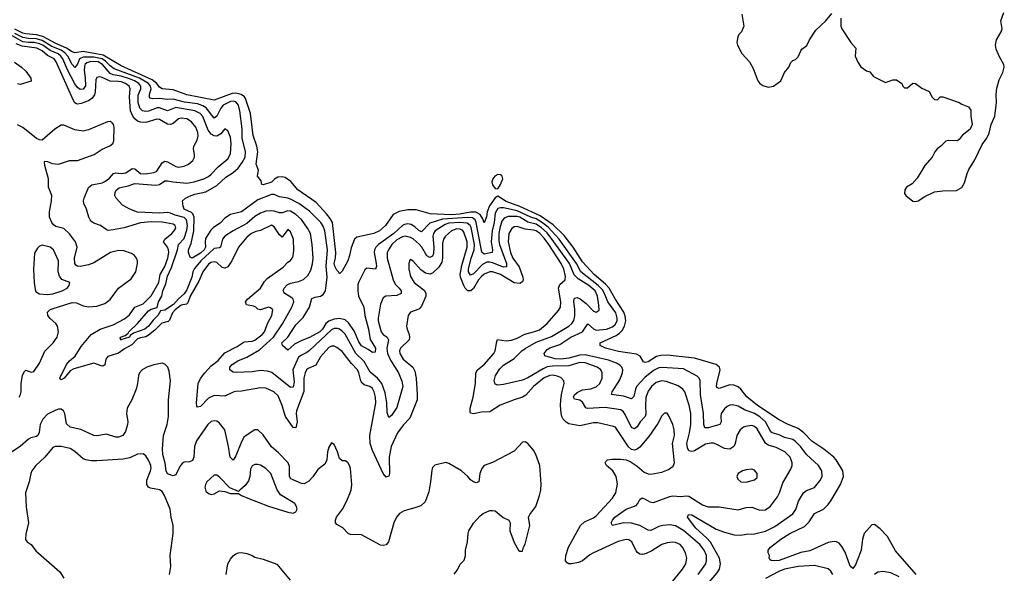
# Model space of a CAD drawing. Header units: inches. Extents: x 2001573 to 2220545, y 644482 to 846830.
# Tile 207 of 256: x 2071266 to 2078480, y 712599 to 716658. Entities that reach past the tile are written whole.
import ezdxf

# ---------------------------------------------------------------- set-up
doc = ezdxf.new("R2010")
doc.units = ezdxf.units.IN
doc.header["$MEASUREMENT"] = 0
doc.layers.add('C0771', color=7, linetype='Continuous')

msp = doc.modelspace()

# ---------------------------------------------------------------- linework, layer by layer
at = {"layer": 'C0771', "color": 5}
for points, elevation in [([(2076557.6, 716697.6), (2076572, 716610), (2076555.5, 716570), (2076536.3, 716550), (2076527.5, 716532.5), (2076521.3, 716490), (2076524.4, 716470), (2076558.4, 716410), (2076614.4, 716350), (2076639.4, 716299.4), (2076673.7, 716210), (2076688.7, 716190), (2076710, 716175.3), (2076750, 716164.2), (2076789.5, 716170.5), (2076842, 716210), (2076869.2, 716270), (2076901.2, 716310), (2076916.5, 716343.5), (2076930, 716358), (2076950, 716366), (2076970, 716384.7), (2076988.7, 716430), (2076998, 716442), (2077032.5, 716467.5), (2077053.2, 716510), (2077099.6, 716580.4), (2077170, 716646.4), (2077216.2, 716703.8)], 320), ([(2077281.7, 716670), (2077281.7, 716610), (2077290, 716590.7), (2077354.9, 716490), (2077393.1, 716450), (2077388, 716390), (2077406, 716346), (2077430, 716313.4), (2077470, 716282.8), (2077495.3, 716275.3), (2077522, 716242), (2077610, 716198), (2077663.1, 716216.9), (2077690, 716216), (2077730.7, 716190.7), (2077738, 716170), (2077750, 716158), (2077770, 716158), (2077810, 716191.3), (2077830, 716191), (2077876.8, 716156.8), (2077931.1, 716131.1), (2077952, 716090), (2077970, 716072), (2077990, 716071.3), (2078010, 716092), (2078030, 716091.3), (2078150, 716051.3), (2078170, 716038), (2078218, 716018), (2078234, 715994), (2078234.8, 715950), (2078244, 715890), (2078230, 715855.3), (2078170.8, 715810), (2078150, 715779), (2078138, 715770), (2078070, 715772.7), (2078053, 715767), (2078016, 715730), (2077988.7, 715711.3), (2077970.6, 715690), (2077950.7, 715650), (2077898.8, 715590), (2077843, 715497), (2077804.9, 715455.1), (2077762.8, 715430), (2077750.8, 715410), (2077750, 715384.7), (2077758.8, 715370), (2077810, 715327.6), (2077830, 715325.3), (2077850, 715330.4), (2077899.3, 715360.7), (2077970, 715395), (2078030, 715403.7), (2078130, 715406.6), (2078170, 715427.7), (2078190, 715462), (2078207.8, 715530), (2078220.2, 715559.8), (2078265.2, 715630), (2078317.4, 715742.6), (2078351.5, 715790), (2078370, 715826.8), (2078383.5, 715890), (2078410.6, 715950.6), (2078423.9, 716050), (2078420.9, 716110), (2078424.7, 716155.3), (2078441.9, 716218.1), (2078470, 716270.3), (2078480.5, 716310), (2078476, 716330), (2078445.3, 716385.3), (2078421.7, 716441.7), (2078415.8, 716470), (2078423.4, 716510), (2078457.8, 716570), (2078464.3, 716590), (2078456, 716650), (2078477.5, 716710)], 320), ([(2076238.3, 712590), (2076292.5, 712670), (2076298.7, 712690), (2076297.3, 712730), (2076281.5, 712770), (2076249.9, 712810), (2076130, 712912.5), (2076070, 712948.2), (2076030, 712955.8), (2075978, 712950), (2075950, 712941.9), (2075890, 712913), (2075870, 712916.2), (2075811, 712951), (2075750, 712965.9), (2075690, 712968.7), (2075608.7, 712948.7), (2075599.2, 712970), (2075609, 712990), (2075627.1, 713010), (2075710, 713068.6), (2075783.7, 713096.3), (2075796.4, 713110), (2075810, 713140.5), (2075826.2, 713153.8), (2075850, 713143.9), (2075882.3, 713122.3), (2075910, 713117.9), (2076030, 713163), (2076050, 713166.5), (2076110, 713163.3), (2076150, 713168.3), (2076170, 713165), (2076270, 713100.2), (2076310, 713085.7), (2076390, 713086.7), (2076530, 713063.8), (2076590, 713081), (2076630, 713085), (2076690, 713061.1), (2076730, 713065.2), (2076768.2, 713091.8), (2076819.6, 713160.4), (2076834.4, 713190), (2076857.2, 713262.8), (2076917.5, 713362.5), (2076926.3, 713390), (2076927.1, 713410), (2076911.6, 713450), (2076873.1, 713490), (2076810, 713521.1), (2076750, 713539), (2076730, 713552.2), (2076670, 713659.4), (2076650, 713675.7), (2076630, 713682.3), (2076583.8, 713676.2), (2076569.6, 713670.4), (2076544.7, 713650), (2076520.2, 713610), (2076508.1, 713550), (2076499.8, 713530), (2076470.3, 713510), (2076430, 713514.9), (2076370, 713545.6), (2076350, 713553), (2076330, 713554.2), (2076290, 713546.1), (2076210, 713497.3), (2076190, 713491.1), (2076170, 713496.5), (2076158.7, 713518.7), (2076153.8, 713550), (2076173.7, 713630), (2076183, 713690), (2076184.3, 713770), (2076171.8, 713831.8), (2076139.8, 713930), (2076126, 713950), (2076090, 713973), (2076005.2, 714005.2), (2075970, 714009.4), (2075930, 713999.1), (2075895.7, 713970), (2075870, 713934.6), (2075853, 713887), (2075850.6, 713830.6), (2075854.5, 713765.5), (2075848.6, 713750), (2075812.4, 713710), (2075790, 713672.9), (2075770, 713657.8), (2075750, 713667.9), (2075703.6, 713763.6), (2075690, 713783.4), (2075670, 713798.3), (2075555.5, 713815.5), (2075426.8, 713806.8), (2075413.5, 713813.5), (2075390, 713853.2), (2075370, 713869), (2075330, 713875.6), (2075324, 713890), (2075330, 713908), (2075350, 713925.8), (2075390, 713944.3), (2075450, 713951.1), (2075490, 713966), (2075517, 713990), (2075535, 714030), (2075535, 714070), (2075524.8, 714090), (2075496.4, 714110), (2075410, 714142.6), (2075370, 714145), (2075290, 714120.1), (2075170, 714117.1), (2075130, 714111.8), (2075100.8, 714099.2), (2074990, 714032.1), (2074950, 714014.9), (2074810, 713984.2), (2074770, 713979.7), (2074750, 713985.6), (2074742.3, 714010), (2074751.3, 714050), (2074782.9, 714097.1), (2074810, 714124.7), (2074890, 714173.5), (2074945.4, 714230), (2074970, 714248.4), (2075050, 714294.7), (2075163.6, 714336.4), (2075289.1, 714410), (2075310.6, 714430), (2075326.6, 714453.4), (2075333.1, 714486.9), (2075333.3, 714533.3), (2075325.6, 714594.4), (2075330, 714616.5), (2075350, 714621.2), (2075372.1, 714612.1), (2075417.1, 714577.1), (2075470, 714521.6), (2075490, 714512.9), (2075511.3, 714528.7), (2075510, 714564), (2075498.5, 714630), (2075481.6, 714670), (2075436.1, 714710), (2075359.2, 714759.2), (2075328.5, 714788.5), (2075293.7, 714870), (2075180.6, 715030), (2075130, 715094.1), (2075090, 715132.3), (2075050, 715158.3), (2074990, 715173.6), (2074930, 715209.7), (2074910, 715215.9), (2074845, 715215), (2074816.1, 715203.9), (2074799.6, 715180.4), (2074782.9, 715130), (2074775.9, 715090), (2074777, 715037), (2074781, 715010), (2074832.7, 714870), (2074832.8, 714847.2), (2074810, 714844.8), (2074730, 714875.7), (2074710, 714880.4), (2074690, 714879.1), (2074658, 714862), (2074590, 714794.2), (2074570, 714785), (2074555, 714810), (2074554.8, 714830), (2074572.9, 714910), (2074596.4, 714970), (2074599.5, 715010), (2074574.7, 715134.7), (2074567.3, 715150), (2074545.1, 715165.1), (2074490.6, 715170.6), (2074410, 715165.5), (2074384.4, 715155.6), (2074309.8, 715110.2), (2074297.7, 715090), (2074293.2, 715070), (2074300.1, 714990), (2074297.3, 714942.7), (2074290, 714923.7), (2074270, 714915.5), (2074250, 714927.8), (2074211.9, 714990), (2074192.3, 715012.3), (2074150, 715050.4), (2074130, 715061.5), (2074090.3, 715070.3), (2074070, 715066.5), (2074030, 715043.8), (2073993.3, 715010), (2073967.3, 714970), (2073959.5, 714950), (2073959.6, 714910), (2074001.3, 714750), (2074018.1, 714718.1), (2074047.5, 714690), (2074061.4, 714670), (2074060.2, 714650), (2074030, 714636.1), (2073948.1, 714631.9), (2073930, 714617.6), (2073908.8, 714571.2), (2073892.1, 714470), (2073892.5, 714450), (2073913.6, 714370), (2073929.3, 714349.3), (2073958.4, 714330), (2073969.5, 714310), (2073956.5, 714250), (2073960.7, 714210), (2073981.8, 714161.8), (2074040.4, 714070), (2074067.2, 714007.2), (2074074.4, 713970), (2074030, 713815.1), (2073990, 713756.3), (2073970, 713742), (2073957.4, 713777.4), (2073955, 713850), (2073943.4, 713923.4), (2073919.5, 713990), (2073887.3, 714030), (2073833.9, 714073.9), (2073790, 714151), (2073728.8, 714210), (2073650, 714351.7), (2073630, 714374.2), (2073610, 714388.6), (2073593.9, 714393.9), (2073570, 714394.4), (2073550, 714384.3), (2073390, 714232.8), (2073370, 714217.5), (2073330, 714199.6), (2073310, 714182.9), (2073267.2, 714090), (2073276, 714004), (2073270, 713965.1), (2073250, 713961.1), (2073112.5, 714072.5), (2073082, 714082), (2073030, 714087.2), (2072970, 714077.5), (2072851, 714071), (2072830, 714072.7), (2072805, 714090), (2072806.5, 714110), (2072824, 714130), (2072864.1, 714155.9), (2072930, 714184.3), (2073023.5, 714236.5), (2073124.7, 714330), (2073191.8, 714428.2), (2073260.1, 714550), (2073274.7, 714590), (2073269, 714610), (2073259.3, 714619.3), (2073208.7, 714650), (2073200.9, 714660.9), (2073196.5, 714670), (2073203.8, 714690), (2073226.4, 714713.6), (2073250, 714726.7), (2073310, 714739), (2073345.8, 714754.2), (2073376.6, 714783.4), (2073398.3, 714821.7), (2073411.5, 714868.5), (2073417.4, 714910), (2073409.1, 715010), (2073395.8, 715090), (2073374, 715130), (2073330, 715191.9), (2073290, 715229.9), (2073250, 715253.5), (2073230, 715256.4), (2073190, 715242.9), (2073170, 715240.8), (2073130, 715254.2), (2073104.1, 715255.9), (2073070, 715253.5), (2073030, 715240.4), (2072990, 715215.4), (2072930, 715162.5), (2072829.8, 715110.2), (2072769.3, 715070), (2072751.6, 715048.4), (2072736.9, 714990), (2072730, 714984.9), (2072690, 714981.3), (2072593.9, 714890), (2072545.8, 714834.2), (2072534.9, 714810), (2072527.2, 714770), (2072490, 714677.1), (2072470, 714647.5), (2072428.8, 714611.2), (2072392.6, 714570), (2072330, 714529.5), (2072297.5, 714522.5), (2072278.1, 714490), (2072243.9, 714456.1), (2072210.6, 714410), (2072183, 714390), (2072100.8, 714359.2), (2072076.6, 714343.4), (2072070, 714329.9), (2072006, 714310), (2072008.9, 714311.1), (2072002.7, 714322.7), (2072004, 714330), (2072038.5, 714341.5), (2072060.5, 714359.5), (2072066.3, 714370), (2072129.2, 714430), (2072210, 714522.5), (2072230, 714536.8), (2072272.6, 714547.4), (2072282.6, 714590), (2072308.3, 714631.7), (2072315.2, 714670), (2072337.4, 714722.6), (2072350, 714777.1), (2072377.7, 714842.3), (2072422, 714970), (2072430.3, 715009.7), (2072470, 715053.7), (2072490, 715115.8), (2072495.1, 715150), (2072488.4, 715190), (2072470, 715206.8), (2072404.8, 715224.8), (2072370, 715239.3), (2072350, 715243.8), (2072290, 715240.1), (2072130, 715247.7), (2072073.2, 715270), (2072018.3, 715298.3), (2071972.9, 715350), (2071964.2, 715370), (2071964.9, 715390), (2071972.7, 715407.3), (2071994.6, 715425.4), (2072061.3, 715438.7), (2072110, 715457.5), (2072264.3, 715444.3), (2072290, 715450.1), (2072330, 715475.7), (2072350, 715477.5), (2072390, 715469.5), (2072490, 715460.1), (2072545.1, 715470), (2072615.4, 715490), (2072650, 715508.2), (2072670, 715524.4), (2072720.6, 715579.4), (2072790, 715636.9), (2072810, 715674.8), (2072816.5, 715750), (2072810, 715797), (2072790, 715843.7), (2072770, 715857), (2072739.5, 715820.5), (2072710, 715803.4), (2072690, 715805.5), (2072670, 715817.6), (2072646.9, 715846.9), (2072608.1, 715948.1), (2072588, 715970), (2072550, 715989.5), (2072410, 716012.9), (2072350, 715988.9), (2072290, 716012.5), (2072272.7, 716012.7), (2072210, 715988), (2072190, 715984.7), (2072166.5, 715990), (2072145.2, 716010), (2072133.6, 716050), (2072135, 716105), (2072153.8, 716150), (2072152.8, 716170), (2072139.2, 716190), (2072108, 716210), (2072070, 716224.8), (2072010, 716242.8), (2071950, 716254.3), (2071930, 716263.5), (2071872.8, 716330), (2071839.9, 716350), (2071788, 716352.1), (2071758.1, 716341.9), (2071743.5, 716330), (2071738.3, 716290), (2071746.1, 716230), (2071747.3, 716172.7), (2071731.8, 716148.2), (2071710, 716145.9), (2071690, 716160.7), (2071670, 716188.7), (2071616.3, 716290), (2071581.1, 716370), (2071568.4, 716390), (2071547.8, 716407.8), (2071490, 716431.9), (2071435.7, 716470), (2071410, 716481.7), (2071371.1, 716490), (2071330, 716489.4), (2071290, 716496.6), (2071170, 716564.1)], 360), ([(2077834.7, 712590), (2077683.7, 712763.7), (2077624.2, 712870), (2077570, 712926.6), (2077530, 712956.4), (2077510, 712953.5), (2077454.3, 712890), (2077440.9, 712850), (2077431.3, 712770), (2077424.9, 712750), (2077390, 712660.5), (2077370, 712635.6), (2077350, 712651.3), (2077313.4, 712753.4), (2077290, 712795), (2077270, 712819.8), (2077250.8, 712830.8), (2077233.1, 712833.1), (2077190, 712824.6), (2077054.8, 712765.2), (2076988.8, 712751.2), (2076830, 712694.3), (2076791, 712691), (2076773, 712693), (2076761.7, 712701.7), (2076757.6, 712710), (2076760.9, 712730), (2076749.3, 712750), (2076749.4, 712769.4), (2076767.3, 712790), (2076844.1, 712850), (2076910, 712890.7), (2077017.5, 712942.5), (2077050, 712976.1), (2077090, 713038.2), (2077156.1, 713070), (2077190, 713103.8), (2077208.4, 713130), (2077280.6, 713250), (2077303.2, 713310), (2077297, 713350), (2077249.1, 713430), (2077230.7, 713450.7), (2077158.3, 713510), (2077070, 713567.9), (2077010.5, 713630), (2076970, 713661.9), (2076892.5, 713692.5), (2076830, 713723.9), (2076671.4, 713830), (2076594.2, 713894.2), (2076550, 713949.8), (2076530, 713965.2), (2076498, 713978), (2076470, 713979.9), (2076390, 713953.7), (2076379.7, 713959.7), (2076372.6, 713970), (2076373.3, 713990), (2076398, 714090), (2076394.8, 714110), (2076369.9, 714129.9), (2076210, 714177), (2076010, 714198.1), (2075964, 714196), (2075932, 714188), (2075870, 714149.9), (2075850, 714143.9), (2075837, 714150), (2075813.3, 714190), (2075785.6, 714205.6), (2075653.6, 714226.3), (2075559.5, 714250), (2075518.4, 714270), (2075518.4, 714290), (2075636.7, 714343.3), (2075661.2, 714358.8), (2075681.2, 714378.8), (2075697.6, 714410), (2075706.4, 714450), (2075703.3, 714483.3), (2075692.9, 714512.9), (2075630, 714611.1), (2075586.3, 714690), (2075559.4, 714719.4), (2075474.7, 714790), (2075390, 714882.8), (2075321.1, 714990), (2075256, 715076), (2075174.1, 715154.1), (2075080.5, 715220.5), (2074930, 715289.4), (2074830, 715324.9), (2074770, 715362.9), (2074750, 715352.8), (2074707.5, 715292.5), (2074692.4, 715250), (2074687.3, 715212.7), (2074670, 715167.8), (2074658.5, 715198.5), (2074639.5, 715230), (2074607.7, 715247.7), (2074570, 715247.7), (2074490, 715232.8), (2074430, 715227.1), (2074274.8, 715234.8), (2074170, 715263.7), (2074110, 715262.7), (2074047.5, 715252.5), (2074003.2, 715230), (2073946.9, 715150), (2073902.6, 715110), (2073860.5, 715090), (2073737, 715063), (2073718.7, 715050), (2073694.7, 714985.3), (2073683.7, 714930), (2073670, 714889.2), (2073630, 714814), (2073610, 714794), (2073602.9, 714810), (2073590, 714820.5), (2073574.8, 714850), (2073570.8, 714870), (2073580.2, 714910), (2073581.5, 714950), (2073558, 715170), (2073541.5, 715201.5), (2073515.2, 715235.2), (2073437.1, 715317.1), (2073303.1, 715410), (2073252.4, 715472.4), (2073210, 715500.8), (2073190, 715506), (2073157.3, 715502.7), (2073132.1, 715487.9), (2073110, 715467), (2073050, 715446.3), (2073039, 715450), (2073036.2, 715476.2), (2073009.2, 715510), (2073015.5, 715555.5), (2072998.9, 715598.9), (2073011.3, 715690), (2073003.6, 715730), (2072976.9, 715810), (2072957.3, 715970), (2072919.8, 716079.8), (2072912.1, 716092.1), (2072889, 716109), (2072850, 716118), (2072823.6, 716116.4), (2072690, 716067.5), (2072490, 716105.8), (2072390, 716142.4), (2072310, 716151.9), (2072290, 716163.8), (2072270.3, 716190.3), (2072237.2, 716217.2), (2072010, 716319.7), (2071877.8, 716397.8), (2071730, 716425), (2071670, 716414.6), (2071650, 716421.9), (2071610, 716450), (2071530, 716483.2), (2071435.7, 716535.7), (2071390, 716547.6), (2071310, 716553.8), (2071290, 716559.8), (2071230, 716588.4)], 320), ([(2076226.5, 712430), (2076376.8, 712603.2), (2076392.7, 712630), (2076401.3, 712670), (2076392.9, 712710), (2076327, 712827), (2076298.9, 712858.9), (2076219.5, 712930), (2076159.7, 713010), (2076166.6, 713030), (2076190, 713028.9), (2076370, 712922.5), (2076430, 712899.8), (2076501.2, 712881.2), (2076550, 712878.7), (2076590, 712886.3), (2076650, 712887.8), (2076731.4, 712908.6), (2076798.4, 712941.6), (2076930, 713035.8), (2076951.9, 713068.1), (2076972.4, 713127.6), (2077010, 713189), (2077030, 713206), (2077090, 713227.9), (2077130, 713277), (2077146.8, 713310), (2077143.7, 713350), (2077118, 713390), (2077030.3, 713470.3), (2076990, 713525.6), (2076948.6, 713568.6), (2076930, 713580.4), (2076870, 713594.2), (2076830, 713613.9), (2076779.8, 713630), (2076770, 713637.5), (2076730, 713709.9), (2076690, 713746.3), (2076650, 713770.7), (2076577.8, 713797.8), (2076530, 713825), (2076490, 713833.8), (2076470, 713831.5), (2076450, 713822.4), (2076430, 713806), (2076406.8, 713770), (2076403, 713750), (2076404.7, 713710), (2076396, 713690), (2076310, 713665.6), (2076285.7, 713665.7), (2076279.2, 713690), (2076277.5, 713770), (2076254.8, 713910), (2076252.8, 714012.8), (2076244.5, 714030), (2076230, 714044.5), (2076130, 714098.8), (2075970, 714109), (2075950, 714105), (2075910, 714085), (2075846.3, 714033.7), (2075788.9, 713971.1), (2075777.7, 713950), (2075765.3, 713894.7), (2075750, 713877.6), (2075690, 713898.3), (2075602.7, 713910), (2075606.9, 713930), (2075663.3, 714016.7), (2075683.2, 714070), (2075684.9, 714090), (2075679, 714110), (2075664.3, 714124.3), (2075639, 714139), (2075581.2, 714161.2), (2075410, 714200.4), (2075370, 714198.2), (2075290, 714176.6), (2075230, 714170.3), (2075190, 714172.8), (2075113.6, 714193.6), (2075108, 714210), (2075130, 714239.8), (2075150, 714252.5), (2075223.9, 714276.1), (2075305.5, 714330), (2075390.3, 714369.7), (2075430, 714429.1), (2075470, 714390.8), (2075490, 714382.2), (2075566, 714390), (2075610, 714406.9), (2075630, 714423.7), (2075642.6, 714450), (2075644.7, 714470), (2075634.8, 714510), (2075576.5, 714590), (2075552.1, 714650), (2075536.5, 714676.5), (2075504.3, 714710), (2075377.5, 714810), (2075345.5, 714870), (2075218.1, 715050), (2075137.4, 715137.4), (2075090, 715174.1), (2075050, 715197.2), (2075010, 715210.6), (2074910, 715257.2), (2074810, 715277.9), (2074790, 715279.4), (2074770, 715273.1), (2074750, 715240.4), (2074741.4, 715170), (2074727.4, 715110), (2074721.1, 715030), (2074731.4, 714970), (2074728, 714952), (2074670, 714939.6), (2074652.6, 714952.6), (2074610, 715172.2), (2074602.4, 715190), (2074584.2, 715204.2), (2074547.1, 715207.1), (2074365, 715195), (2074270, 715165.2), (2074210, 715101.6), (2074190, 715112), (2074160.2, 715140.2), (2074135.3, 715155.3), (2074110, 715161.2), (2074084.4, 715155.6), (2074070, 715147.9), (2074007.7, 715090), (2073896.2, 715010), (2073874.7, 714990), (2073865, 714970), (2073862.7, 714950), (2073878.8, 714870), (2073880.2, 714850), (2073873.4, 714830), (2073810, 714835.5), (2073795.1, 714825), (2073750, 714737.2), (2073744.2, 714715.8), (2073742.4, 714670), (2073749.6, 714630), (2073787.2, 714550), (2073796, 714490), (2073822.4, 714390), (2073833.6, 714313.6), (2073873.3, 714250), (2073870, 714220.7), (2073850, 714218), (2073819.9, 714239.9), (2073770, 714266.4), (2073750, 714296.8), (2073716, 714376), (2073675.6, 714435.6), (2073650, 714458.2), (2073610, 714466.4), (2073570, 714461.6), (2073530, 714446.6), (2073509.6, 714430.4), (2073485.2, 714390), (2073464, 714370), (2073390, 714327.2), (2073332.9, 714307.1), (2073280.6, 714279.4), (2073230, 714235.1), (2073191.6, 714270), (2073186.9, 714290), (2073230.5, 714329.5), (2073290, 714419.7), (2073344.2, 714475.8), (2073388.6, 714550), (2073407.2, 714612.8), (2073430, 714622.9), (2073470, 714631), (2073490, 714643.5), (2073506.3, 714670), (2073509.9, 714690), (2073518.8, 714770), (2073511.4, 714851.3), (2073522.5, 714970), (2073502.4, 715110), (2073490, 715144.6), (2073472.3, 715170), (2073390, 715254.9), (2073311.5, 715311.5), (2073250, 715342.6), (2073230, 715349.9), (2073170, 715358.6), (2073130, 715375.7), (2073110, 715376.2), (2073010, 715336), (2072890, 715249.9), (2072810, 715229.8), (2072770, 715202.4), (2072734, 715166), (2072685, 715135), (2072665.5, 715114.5), (2072626.9, 715053.1), (2072624.3, 715030), (2072628.6, 714990), (2072617, 714970), (2072590, 714945.4), (2072529.8, 714909.8), (2072515.9, 714915.9), (2072502.4, 714950), (2072503.1, 714970), (2072522.3, 715017.7), (2072541.5, 715110), (2072543.7, 715210), (2072534.8, 715234.8), (2072524.9, 715244.9), (2072471.5, 715270), (2072462.6, 715290), (2072459.8, 715330), (2072481, 715350), (2072510, 715364.4), (2072550, 715378.3), (2072630, 715396.4), (2072710, 715441.3), (2072775.6, 715504.4), (2072830, 715537.2), (2072865.6, 715570), (2072896.7, 715610), (2072917.2, 715650), (2072921.7, 715690), (2072897.2, 715790), (2072896.8, 715856.8), (2072879.9, 715990), (2072868.6, 716030), (2072850, 716056.1), (2072830, 716061.3), (2072810, 716057.4), (2072757.4, 716030), (2072739.9, 716010), (2072710, 715949.8), (2072690, 715935), (2072631.3, 716011.3), (2072607, 716027), (2072570, 716041.3), (2072474.1, 716054.1), (2072390, 716075.9), (2072350, 716072.3), (2072290, 716080.6), (2072238.7, 716078.7), (2072223.1, 716083.1), (2072216.5, 716090), (2072217.2, 716110), (2072228.7, 716150), (2072224.9, 716170), (2072208.9, 716190), (2072144.5, 716230), (2071958.4, 716298.4), (2071930, 716319.3), (2071894.9, 716354.9), (2071870, 716371.1), (2071810, 716383.4), (2071730, 716384), (2071704.2, 716370), (2071688.6, 716331.4), (2071670, 716307.9), (2071650, 716330.5), (2071618.3, 716390), (2071596, 716416), (2071570, 716433.7), (2071502, 716462), (2071430, 716505.7), (2071390, 716518.2), (2071330, 716519), (2071290, 716527.6), (2071230, 716557.6)], 340), ([(2076042.5, 712530), (2076123.7, 712630), (2076145.8, 712670), (2076155.3, 712710), (2076143.7, 712750), (2076121.8, 712790), (2076105.1, 712810), (2076070, 712826.2), (2076050, 712826.9), (2076010, 712823.4), (2075970, 712811.5), (2075897, 712763), (2075856.5, 712743.5), (2075830, 712737.5), (2075810, 712740.6), (2075792.2, 712752.2), (2075783.7, 712763.7), (2075750.5, 712830.5), (2075730, 712844.2), (2075710, 712847.9), (2075650, 712831.8), (2075469.7, 712750.3), (2075444.4, 712735.6), (2075390.1, 712689.9), (2075361.4, 712678.6), (2075309.2, 712669.2), (2075289.9, 712669.9), (2075276.3, 712676.3), (2075266.2, 712690), (2075266.5, 712730), (2075287.4, 712790), (2075375.6, 712950), (2075404, 712976), (2075470, 713005), (2075490, 713020.2), (2075608.7, 713150), (2075632.9, 713190), (2075645.9, 713254.1), (2075635.4, 713310), (2075611, 713351), (2075564.7, 713390), (2075555.1, 713410), (2075561.4, 713418.6), (2075572.7, 713430), (2075604.1, 713435.9), (2075670, 713436.5), (2075710.2, 713430.2), (2075738.4, 713418.4), (2075790, 713383.7), (2075841.1, 713341.1), (2075870, 713328.6), (2075890, 713327.1), (2075970, 713341.7), (2076019.6, 713360.4), (2076054.8, 713385.2), (2076064.8, 713410), (2076049.8, 713550), (2076062.7, 713610), (2076060.3, 713650), (2076050.8, 713690), (2076024.2, 713750), (2076010, 713773.6), (2075990, 713774), (2075970, 713754), (2075942.2, 713697.8), (2075877, 713603), (2075810, 713524.5), (2075790, 713509.8), (2075770, 713503.1), (2075750, 713506.9), (2075726.4, 713526.3), (2075639.3, 713659.3), (2075630.4, 713670.4), (2075616.3, 713676.3), (2075502.4, 713702.4), (2075470, 713701.8), (2075370, 713680.2), (2075290, 713696.2), (2075270, 713708), (2075248.8, 713728.8), (2075237.9, 713750), (2075233.6, 713773.6), (2075229, 713829), (2075231.2, 713870), (2075237.6, 713922.4), (2075255.5, 713990), (2075252.1, 714010), (2075230, 714034.2), (2075205, 714045), (2075171.2, 714051.2), (2075150, 714049.9), (2075110, 714031.6), (2075030, 713967.7), (2074974.8, 713905.2), (2074950.5, 713889.5), (2074890, 713871.7), (2074787.7, 713832.3), (2074710, 713782.2), (2074650, 713780.6), (2074590, 713767.8), (2074570, 713772.7), (2074565.5, 713785.5), (2074567.1, 713810), (2074588.9, 713891.1), (2074606.4, 713990), (2074607, 714070), (2074620.3, 714090), (2074670, 714130.8), (2074739.1, 714210), (2074750.9, 714230), (2074761.4, 714298.6), (2074767.8, 714312.2), (2074830, 714303.8), (2074870, 714308.5), (2074910, 714323), (2074966.5, 714353.5), (2075030, 714368.5), (2075074.6, 714385.4), (2075131.3, 714430), (2075215.1, 714524.9), (2075227.5, 714550), (2075230.4, 714590), (2075213.1, 714690), (2075224.2, 714715.8), (2075263.2, 714750), (2075264.2, 714775.8), (2075253.1, 714830), (2075232.3, 714870), (2075142.6, 715010), (2075110, 715055.7), (2075078.1, 715090), (2075050, 715109), (2075030, 715115.2), (2074970, 715122), (2074910, 715141.7), (2074890, 715138.3), (2074872.9, 715127.1), (2074850, 715091.1), (2074845.9, 715030), (2074863, 714950), (2074880.1, 714910), (2074926.4, 714846.4), (2074952.4, 714770), (2074954.4, 714750), (2074950, 714737.2), (2074930, 714724.2), (2074890, 714728), (2074790, 714789.5), (2074731.2, 714810), (2074710, 714810.3), (2074670, 714793.5), (2074650, 714775.8), (2074628.3, 714750), (2074590, 714687.8), (2074571.2, 714670), (2074549.9, 714670), (2074530.2, 714690.2), (2074519.4, 714710), (2074496.8, 714770), (2074493.5, 714790), (2074505.2, 714854.8), (2074545.8, 714990), (2074544.6, 715030), (2074521.4, 715101.4), (2074510, 715115.1), (2074490, 715122.8), (2074470, 715123.5), (2074430, 715110.7), (2074385, 715070), (2074370.1, 715050), (2074363.3, 715016.7), (2074364, 714910), (2074359.2, 714880.8), (2074337.1, 714842.9), (2074290, 714800.3), (2074270, 714793.5), (2074239.8, 714799.8), (2074204.9, 714824.9), (2074150, 714887.3), (2074130, 714899), (2074125.8, 714894.2), (2074118.4, 714870), (2074116.9, 714830), (2074130, 714776.3), (2074156, 714730), (2074232.4, 714672.4), (2074242.6, 714650), (2074241, 714630), (2074210, 714558), (2074197.7, 714542.3), (2074190, 714535.7), (2074130, 714513.3), (2074112.7, 714490), (2074100.9, 714410), (2074104, 714390), (2074119.7, 714350), (2074122.7, 714330), (2074118.9, 714310), (2074056.5, 714250), (2074049.5, 714230), (2074051.7, 714210), (2074074.6, 714170), (2074146.7, 714110), (2074162.1, 714082.1), (2074170.6, 714030.6), (2074178.7, 713910), (2074177.2, 713870), (2074124.2, 713735.8), (2074075.4, 713684.6), (2074033.9, 713630), (2073986.9, 713530), (2073974.3, 713450), (2073975.4, 713330), (2073970, 713312.3), (2073954.3, 713305.7), (2073950, 713304.7), (2073930, 713331.5), (2073850, 713499.3), (2073832.8, 713550), (2073830.4, 713610.4), (2073875.2, 713850), (2073874.2, 713890), (2073862.8, 713930), (2073850, 713954.6), (2073832.5, 713970), (2073790, 713981.8), (2073774.2, 713994.2), (2073765.8, 714010), (2073751.9, 714070), (2073741.3, 714090), (2073696.8, 714136.8), (2073630, 714225.2), (2073590, 714255.9), (2073570, 714265.3), (2073550, 714265.3), (2073530, 714255.3), (2073470, 714187), (2073435.4, 714124.6), (2073379.3, 714100.8), (2073368.5, 714091.5), (2073356.6, 714070), (2073347.6, 714030), (2073346.9, 713933.1), (2073294.7, 713790), (2073292.4, 713770), (2073298.1, 713710), (2073290, 713666.3), (2073270, 713667.6), (2073214.6, 713750), (2073205.1, 713770), (2073189.2, 713830), (2073160, 713900), (2073128.8, 713928.8), (2073070, 713956.2), (2073030, 713958), (2072890, 713934.6), (2072850, 713932.5), (2072830, 713928.1), (2072770, 713897.1), (2072690, 713901.7), (2072650, 713883.8), (2072590, 713821.3), (2072570, 713816.5), (2072564.5, 713824.5), (2072561.3, 713850), (2072573.2, 713990), (2072590, 714028.6), (2072622.1, 714070), (2072670, 714119.8), (2072719.6, 714160.4), (2072770, 714215.7), (2072858.6, 714261.4), (2072910, 714296.3), (2072970, 714301.8), (2072990, 714309.4), (2073043.8, 714350), (2073059.1, 714370), (2073084.3, 714435.7), (2073112.3, 714490), (2073120.7, 714530), (2073104.6, 714544.6), (2073090, 714549.7), (2073029.8, 714529.8), (2073010, 714536.4), (2072996.4, 714550), (2072978.5, 714558.5), (2072928.6, 714568.6), (2072921.1, 714590), (2072934.6, 714610), (2073030.2, 714689.7), (2073060.5, 714739.5), (2073078.9, 714761.1), (2073196.9, 714843.1), (2073230, 714881.3), (2073250, 714893.4), (2073262.9, 714910), (2073270, 714926), (2073274.3, 714965.7), (2073271.2, 715050), (2073250, 715101.6), (2073230, 715118.7), (2073190, 715064.2), (2073170, 715080.4), (2073130, 715139.1), (2073110, 715151), (2073030, 715112.9), (2072995.1, 715104.9), (2072965.2, 715090), (2072930, 715062.8), (2072870.2, 714990), (2072821.5, 714890), (2072790, 714845.7), (2072770, 714835.2), (2072750, 714841.5), (2072710, 714878.8), (2072690, 714882.6), (2072670, 714878), (2072650, 714866.1), (2072608.3, 714810), (2072579.3, 714740.7), (2072515.4, 714630), (2072497.5, 714582.5), (2072487, 714573), (2072450, 714566.1), (2072406.1, 714530), (2072386.1, 714510), (2072363.9, 714456.1), (2072354.2, 714445.8), (2072306.6, 714433.4), (2072257.1, 714382.9), (2072210, 714344.1), (2072190, 714333), (2072150, 714326.4), (2072130, 714317.5), (2072086.7, 714273.3), (2072034, 714246), (2071990, 714212.1), (2071912.2, 714187.8), (2071898, 714170), (2071890, 714127.6), (2071880.2, 714119.8), (2071870, 714116.8), (2071810, 714139.6), (2071661.7, 714098.3), (2071636.5, 714083.5), (2071591.4, 714030), (2071570, 714016.9), (2071561.8, 714021.8), (2071560.8, 714030), (2071608.9, 714131.1), (2071630, 714157.2), (2071671.5, 714190), (2071717, 714263), (2071788.7, 714350), (2071856.4, 714390), (2071950, 714421.2), (2072034.5, 714465.5), (2072070, 714493.4), (2072109.3, 714550.7), (2072170, 714575.1), (2072230, 714632.7), (2072286.6, 714730), (2072294.9, 714790), (2072330, 714848.3), (2072351.6, 714910), (2072358.2, 714950), (2072356.5, 714970), (2072348.9, 714990), (2072320.2, 715030), (2072328.3, 715050), (2072379.8, 715090), (2072399, 715110), (2072409.8, 715130), (2072404.8, 715150), (2072390, 715158.1), (2072310, 715174.5), (2072230, 715176.8), (2072150, 715167.5), (2072032.3, 715132.3), (2071950, 715116.5), (2071913.5, 715113.5), (2071898.7, 715118.7), (2071858, 715150), (2071810, 715165.4), (2071795.2, 715175.2), (2071781.5, 715190), (2071771.6, 715210), (2071755.4, 715270), (2071735, 715310), (2071733.9, 715330), (2071738.1, 715350), (2071771.3, 715428.7), (2071793.7, 715446.3), (2071870, 715461.8), (2071890, 715470.8), (2071924, 715496), (2071954.5, 715530), (2071970, 715535.4), (2072010, 715531), (2072044.9, 715535.1), (2072090, 715567.6), (2072110, 715563.6), (2072150, 715531.2), (2072188.7, 715528.7), (2072250, 715537.5), (2072270, 715547), (2072310, 715607.5), (2072330, 715620.2), (2072350, 715616.1), (2072410, 715581.1), (2072430, 715577.1), (2072470, 715583), (2072502.2, 715597.8), (2072534.3, 715625.7), (2072547.6, 715650), (2072547.9, 715670), (2072538.7, 715710), (2072542.2, 715730), (2072566.6, 715773.4), (2072573, 715807), (2072570.4, 715830), (2072556.2, 715870), (2072525.8, 715910), (2072490.8, 715930.8), (2072450, 715936.9), (2072430, 715930.9), (2072390, 715896.2), (2072370, 715889.1), (2072350, 715891.3), (2072290, 715926.7), (2072270, 715927.7), (2072190, 715905.2), (2072150, 715907), (2072130, 715914.8), (2072110, 715929.9), (2072094.6, 715950), (2072077.9, 715990), (2072070.6, 716090), (2072075, 716150), (2072067.4, 716170), (2072040.8, 716190), (2072010, 716201.3), (2071990, 716205.8), (2071930, 716207.5), (2071870, 716234.7), (2071850, 716238.7), (2071830, 716232.9), (2071822.7, 716217.3), (2071818.5, 716130), (2071813.2, 716106.8), (2071798.1, 716081.9), (2071770, 716061.9), (2071716.9, 716043.1), (2071690, 716038.4), (2071681.8, 716041.8), (2071670, 716048.1), (2071656.9, 716070), (2071534, 716350), (2071519, 716370), (2071470, 716395.7), (2071429.9, 716430), (2071391.6, 716450), (2071283.9, 716463.9), (2071240.7, 716480.7)], 380), ([(2071227.3, 716347.3), (2071279.2, 716310), (2071310, 716280.4), (2071347.6, 716230), (2071350, 716206), (2071270, 716183.2), (2071250, 716186.9)], 380), ([(2071261.1, 713890), (2071272.1, 713910), (2071276.1, 713930), (2071277.8, 713990), (2071287.2, 714052.8), (2071300.4, 714079.6), (2071310, 714088.2), (2071350, 714073.8), (2071370, 714079.7), (2071410, 714138.9), (2071451, 714229), (2071511.7, 714290), (2071540.4, 714330), (2071549.9, 714370), (2071542.3, 714410), (2071529.9, 714430), (2071488.4, 714468.4), (2071473.1, 714490), (2071470, 714514.2), (2071485.8, 714530), (2071502.9, 714537.1), (2071650, 714583.8), (2071682.6, 714582.6), (2071730, 714561.1), (2071770, 714551.8), (2071830, 714558.7), (2071890, 714578.4), (2071930, 714605.5), (2071990.3, 714689.7), (2072081.9, 714758.1), (2072115.8, 714810), (2072129.8, 714869.8), (2072129.8, 714890), (2072122.8, 714910), (2072106, 714930), (2072084.5, 714944.5), (2072030, 714964.1), (2071990, 714964.9), (2071931.5, 714950), (2071810, 714875.4), (2071770, 714859.9), (2071709.4, 714849.4), (2071689.9, 714849.9), (2071677.3, 714857.3), (2071669.5, 714869.5), (2071668.4, 714910), (2071686.1, 714990), (2071674.1, 715030), (2071630, 715089.1), (2071590, 715127.8), (2071530, 715141.3), (2071513.6, 715153.6), (2071500.7, 715170), (2071484.5, 715210), (2071484.3, 715250), (2071499.1, 715330), (2071500.5, 715370), (2071477.6, 715430), (2071476.1, 715490), (2071450.7, 715590), (2071447.2, 715612.8), (2071450, 715620.7), (2071470, 715619.3), (2071504, 715604), (2071550, 715597.9), (2071630, 715626.5), (2071690, 715624.6), (2071811.2, 715670), (2071870.7, 715709.3), (2071927.5, 715732.5), (2071948.6, 715750), (2071956.5, 715770), (2071957.3, 715870), (2071952.7, 715890), (2071942.9, 715902.9), (2071930, 715911.9), (2071909.7, 715909.7), (2071770, 715850.3), (2071730, 715840.5), (2071670.3, 715850.3), (2071590, 715885.7), (2071570, 715883.7), (2071523.9, 715856.1), (2071430, 715775.6), (2071410, 715776.2), (2071390, 715786.6), (2071290, 715867.4), (2071250, 715887.6)], 420), ([(2074450, 712592.7), (2074474.1, 712625.9), (2074493.6, 712666.4), (2074523.5, 712696.5), (2074532.7, 712727.3), (2074532.8, 712770), (2074546, 712830), (2074551.6, 712890), (2074557.6, 712910), (2074590, 712966), (2074638.9, 713021.1), (2074661.7, 713038.3), (2074710, 713058.8), (2074730, 713060.7), (2074750, 713056.3), (2074808.6, 713008.6), (2074851, 712990), (2074858.8, 712970), (2074858, 712910), (2074890, 712824.7), (2074922, 712770), (2074930, 712762), (2074950, 712762), (2074957.2, 712790), (2074970, 712812), (2075002.9, 712950), (2074994.5, 713010), (2075002.9, 713030), (2075048, 713090), (2075075.4, 713170), (2075084, 713210), (2075086.5, 713253.5), (2075076.9, 713390), (2075047.6, 713470), (2075030, 713502.4), (2074990, 713551.3), (2074970, 713564.2), (2074950, 713560.4), (2074890, 713494.7), (2074730, 713412.4), (2074670, 713389.4), (2074651.9, 713368.1), (2074637.1, 713330), (2074630.4, 713269.6), (2074610, 713262.7), (2074590, 713269.3), (2074570, 713285.2), (2074549.4, 713310), (2074502.6, 713350), (2074410, 713403.5), (2074389, 713411), (2074306.7, 713393.3), (2074290, 713374), (2074284.8, 713355.2), (2074276.3, 713270), (2074262.9, 713197.1), (2074236.8, 713123.2), (2074204.9, 713095.1), (2074161.5, 713078.5), (2074082.7, 713057.3), (2074050, 713036.9), (2074026.9, 713010), (2074007.5, 712970), (2073969.3, 712830), (2073950, 712807.3), (2073930, 712803.2), (2073910, 712806.3), (2073770, 712881.2), (2073690, 712884.2), (2073671.6, 712891.6), (2073632.9, 712932.9), (2073590, 712957.4), (2073580.9, 712970), (2073579.3, 712990), (2073588.1, 713010), (2073631.3, 713068.7), (2073663.9, 713130), (2073695, 713210), (2073698.7, 713250), (2073690, 713368), (2073684.9, 713384.9), (2073670, 713412.7), (2073650, 713423.7), (2073630, 713424.5), (2073610, 713441.2), (2073594, 713490), (2073570, 713542.7), (2073550, 713555.1), (2073530, 713525.2), (2073522, 713490), (2073517.1, 713430), (2073501, 713399), (2073450, 713361.1), (2073413.6, 713306.4), (2073384.5, 713275.5), (2073350, 713256.4), (2073330, 713258), (2073253.1, 713293.1), (2073243.7, 713310), (2073242.1, 713382.1), (2073233.2, 713410), (2073163.2, 713483.2), (2073110, 713526.6), (2073050, 713615.6), (2073010, 713652.3), (2072990, 713652.3), (2072910, 713600.3), (2072890, 713563.5), (2072850, 713459.7), (2072830, 713428.4), (2072808.1, 713450), (2072796.8, 713530), (2072769.9, 713650), (2072730, 713701.2), (2072710, 713714.7), (2072690, 713718.1), (2072670, 713711.6), (2072645, 713690), (2072561.9, 713570), (2072546.1, 713530), (2072542.2, 713450), (2072532.8, 713427.2), (2072510, 713416.8), (2072470, 713414.1), (2072455.3, 713404.7), (2072438.3, 713381.7), (2072410, 713321), (2072390, 713313.5), (2072349.4, 713329.5), (2072339.5, 713350), (2072332.2, 713407.8), (2072315.6, 713470), (2072312, 713510), (2072319.4, 713610), (2072345.8, 713690), (2072356.7, 713750), (2072356.5, 713870), (2072372, 714010), (2072360.8, 714080.8), (2072351.6, 714110), (2072330, 714131.8), (2072310, 714138.7), (2072298, 714138), (2072250, 714128.3), (2072197.3, 714110), (2072162.4, 714090), (2072143.7, 714070), (2072136, 714050), (2072129.2, 713990), (2072118.2, 713950), (2072087.4, 713870), (2072054.2, 713810), (2072049.5, 713770), (2072058.3, 713710), (2072056.8, 713690), (2072041.7, 713638.3), (2072022, 713610), (2071990, 713596.8), (2071970, 713597.6), (2071901.1, 713618.9), (2071830, 713608.3), (2071810, 713609.7), (2071713.8, 713653.8), (2071636, 713670), (2071610, 713696), (2071596.8, 713770), (2071586.3, 713790), (2071570, 713801.5), (2071550, 713802.8), (2071530, 713796.5), (2071470, 713765), (2071436.6, 713730), (2071416.2, 713690), (2071409.6, 713630.4), (2071399.7, 713610), (2071390, 713602.2), (2071348.3, 713591.7), (2071330, 713582), (2071268.9, 713530), (2071161.7, 713458.3)], 420), ([(2072362.7, 712590), (2072372.7, 712650), (2072369.6, 712730), (2072389.6, 712890), (2072389.5, 712950), (2072375.1, 713010), (2072369.5, 713070), (2072327.4, 713170), (2072310, 713198.3), (2072290, 713211.6), (2072224.1, 713224.1), (2072210, 713231.9), (2072197.7, 713250), (2072197, 713283), (2072224.8, 713350), (2072228.7, 713370), (2072226.4, 713390), (2072210, 713429.6), (2072190, 713461.6), (2072170, 713474.7), (2072130, 713472.8), (2072073.9, 713446.1), (2072023.9, 713436.1), (2071830, 713423.1), (2071790, 713424.1), (2071750.4, 713430.4), (2071730, 713438.4), (2071670, 713491.8), (2071635, 713515), (2071570, 713529.8), (2071525.5, 713530), (2071510, 713521.7), (2071450.3, 713450), (2071384.6, 713390), (2071356, 713350), (2071347.6, 713330), (2071334.9, 713270), (2071308.2, 713190), (2071313.7, 713086.3), (2071330.6, 712970), (2071310, 712886), (2071308.2, 712848.2), (2071321, 712830), (2071350.4, 712810.4), (2071384.1, 712764.1), (2071560.7, 712610), (2071590, 712564)], 440), ([(2072778.9, 712590), (2072791.5, 712670), (2072810, 712704), (2072830, 712727.7), (2072850, 712743), (2072870, 712750.5), (2072890, 712752.7), (2072930, 712745.5), (2072970, 712730.5), (2072990, 712717.3), (2073050, 712703.8), (2073150, 712666), (2073248.2, 712550)], 420), ([(2077224.8, 712590), (2077210, 712614.7), (2077190, 712631.1), (2077090, 712655.8), (2076970, 712649.9), (2076870, 712629.5), (2076827.3, 712612.7), (2076730, 712561.2)], 340), ([(2077710, 712573.8), (2077650, 712602.2), (2077590, 712613.5), (2077553.5, 712606.5), (2077530.4, 712590)], 340)]:
    msp.add_lwpolyline(points, dxfattribs=dict(at, elevation=elevation))
for points, elevation in [([(2074770, 715522.5), (2074746.9, 715510), (2074731.6, 715490), (2074725.6, 715470), (2074730, 715448), (2074750, 715420.7), (2074770, 715418.5), (2074790, 715448.5), (2074805.3, 715490), (2074801.7, 715510), (2074795.6, 715515.6), (2074790, 715520.3)], 320), ([(2071430, 715003.7), (2071410, 714997.2), (2071396.1, 714983.9), (2071374.6, 714945.4), (2071368.1, 714828.1), (2071372, 714732), (2071379.3, 714679.3), (2071385.1, 714665.1), (2071408.9, 714648.9), (2071470, 714644.4), (2071510, 714649.3), (2071578.4, 714670), (2071613.6, 714690), (2071629.5, 714710), (2071632.7, 714730), (2071574.3, 714754.3), (2071557.3, 714777.3), (2071548.5, 714810), (2071550.8, 714890.8), (2071513.6, 714970), (2071490, 714991.3)], 440), ([(2073010, 713397.7), (2072990, 713396.4), (2072970, 713387.8), (2072956, 713364), (2072951.8, 713310), (2072942.1, 713277.9), (2072917, 713243), (2072878, 713210), (2072870, 713198), (2072806, 713226), (2072730, 713304), (2072710, 713318), (2072690, 713318), (2072638, 713270), (2072627.3, 713250), (2072622.8, 713230), (2072630, 713202), (2072650, 713184.7), (2072670, 713178), (2072690, 713182), (2072730, 713204.7), (2072770, 713198), (2072810, 713184), (2072870, 713184.7), (2072892, 713170), (2072938, 713150), (2073090, 713090.6), (2073230, 713047.3), (2073270, 713041), (2073289.1, 713050.9), (2073299, 713070), (2073294, 713090), (2073281.2, 713110), (2073175.8, 713175.8), (2073152.1, 713212.1), (2073105.4, 713330), (2073070, 713368.2), (2073030, 713392.6)], 440), ([(2076630, 713362.4), (2076590, 713358.7), (2076562.8, 713350), (2076530.8, 713330), (2076520.7, 713310), (2076526.8, 713290), (2076550.5, 713270.5), (2076590, 713267.2), (2076650, 713283.8), (2076670, 713302.8), (2076669.6, 713330), (2076650, 713355.1)], 380)]:
    msp.add_lwpolyline(points, close=True, dxfattribs=dict(at, elevation=elevation))

doc.saveas('drawing.dxf')
